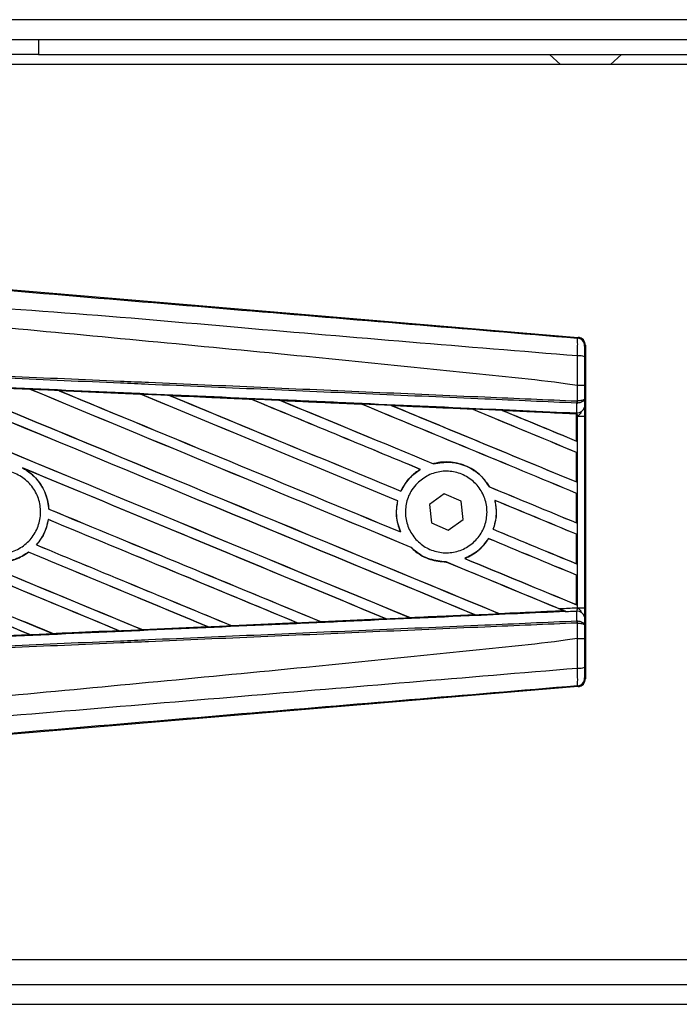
# Model space of a CAD drawing. Header units: millimetres. Extents: x 0 to 420, y 0 to 297.
# Tile 7 of 18: x 57.11 to 58.12, y 216.57 to 218.07. Entities that reach past the tile are written whole.
import ezdxf

# ---------------------------------------------------------------- set-up
doc = ezdxf.new("R2010")
doc.units = ezdxf.units.MM

msp = doc.modelspace()

# ---------------------------------------------------------------- linework, layer by layer
at = {"color": 7, "linetype": 'Continuous', "lineweight": 25}
for p, q in [((222.96398, 218.07461), (56.6075, 218.07461)), ((57.06237, 218.04429), (57.13818, 218.04429)), ((57.13818, 218.04429), (57.13818, 218.02155)), ((57.13818, 218.04429), (90.16161, 218.04429)), ((57.13818, 218.02155), (57.06237, 218.02155)), ((57.13818, 218.02155), (90.16161, 218.02155)), ((57.91735, 218.02155), (57.9342, 218.00638)), ((58.01001, 218.00638), (58.02686, 218.02155)), ((60.47388, 218.00638), (56.6075, 218.00638)), ((57.06156, 217.66613), (57.96093, 217.5903)), ((57.95975, 217.58921), (57.96093, 217.5903)), ((57.97204, 217.57821), (57.97086, 217.57712)), ((57.97204, 217.57821), (57.97204, 217.06995)), ((57.00035, 217.51667), (57.12516, 217.51116)), ((57.12516, 217.51116), (57.12519, 217.51114)), ((57.12535, 217.51101), (57.12519, 217.51114)), ((57.16906, 217.50921), (57.29359, 217.50369)), ((57.16911, 217.50919), (57.16906, 217.50921)), ((57.16911, 217.50919), (57.16964, 217.50904)), ((57.95978, 217.5167), (57.95979, 217.5167)), ((57.95978, 217.49333), (57.95978, 217.5167)), ((57.97068, 217.51668), (57.97068, 217.49647)), ((57.29359, 217.50369), (57.29365, 217.50365)), ((57.29381, 217.50352), (57.29365, 217.50365)), ((57.33801, 217.50168), (57.3379, 217.50172)), ((57.33801, 217.50168), (57.33852, 217.50153)), ((57.46217, 217.49613), (57.33801, 217.50168)), ((57.46203, 217.49619), (57.46217, 217.49613)), ((57.46232, 217.496), (57.46217, 217.49613)), ((57.50706, 217.49411), (57.50687, 217.49419)), ((57.50706, 217.49411), (57.50756, 217.49397)), ((57.95903, 217.49011), (57.95979, 217.49013)), ((57.95916, 217.47551), (57.95903, 217.49011)), ((57.9593, 217.49333), (57.95978, 217.49333)), ((57.97068, 217.49647), (57.97079, 217.48411)), ((57.63087, 217.48843), (57.63073, 217.48856)), ((57.67628, 217.4865), (57.67677, 217.48636)), ((57.79947, 217.48083), (57.79933, 217.48095)), ((57.84566, 217.47885), (57.84613, 217.47871)), ((57.95848, 217.47373), (57.84566, 217.47885)), ((57.95851, 217.47506), (57.95852, 217.47554)), ((57.95852, 217.47554), (57.95916, 217.47551)), ((57.95843, 217.47362), (57.95848, 217.47373)), ((57.95843, 217.47362), (57.95843, 217.4323)), ((57.9585, 217.47397), (57.95848, 217.47373)), ((57.9585, 217.47015), (57.9585, 217.47397)), ((57.9585, 217.4322), (57.9585, 217.47015)), ((57.95994, 217.47008), (57.9585, 217.47015)), ((57.95994, 217.17808), (57.95994, 217.47008)), ((57.95994, 217.47008), (57.97084, 217.47008)), ((57.97084, 217.47008), (57.97084, 217.17808)), ((57.95843, 217.4323), (57.9585, 217.4322)), ((57.9585, 217.41488), (57.95843, 217.41484)), ((57.95843, 217.41484), (57.95843, 217.36994)), ((57.9585, 217.36984), (57.9585, 217.41488)), ((57.11348, 217.39127), (57.11513, 217.39051)), ((57.72005, 217.38906), (57.72027, 217.38904)), ((57.74036, 217.39764), (57.74026, 217.39775)), ((57.95843, 217.36994), (57.9585, 217.36984)), ((57.69074, 217.35579), (57.69065, 217.3559)), ((57.82591, 217.36234), (57.82577, 217.36233)), ((57.68559, 217.341), (57.68573, 217.34101)), ((57.75673, 217.35192), (57.73417, 217.33531)), ((57.78239, 217.34069), (57.75673, 217.35192)), ((57.7855, 217.31285), (57.78239, 217.34069)), ((57.83397, 217.34185), (57.83414, 217.34171)), ((57.9585, 217.35252), (57.95843, 217.35248)), ((57.95843, 217.35248), (57.95843, 217.30757)), ((57.9585, 217.30748), (57.9585, 217.35252)), ((57.15376, 217.32852), (57.15363, 217.3285)), ((57.73417, 217.33531), (57.73728, 217.30747)), ((57.15289, 217.31257), (57.153, 217.31245)), ((57.76294, 217.29624), (57.7855, 217.31285)), ((57.73728, 217.30747), (57.76294, 217.29624)), ((57.83149, 217.29767), (57.83134, 217.29766)), ((57.95843, 217.30757), (57.9585, 217.30748)), ((57.69017, 217.29366), (57.68995, 217.29382)), ((57.82434, 217.28348), (57.82443, 217.28337)), ((57.9585, 217.29016), (57.95843, 217.29011)), ((57.95843, 217.29011), (57.95843, 217.24521)), ((57.9585, 217.24511), (57.9585, 217.29016)), ((57.13507, 217.27389), (57.13489, 217.2739)), ((57.70604, 217.27015), (57.70624, 217.27014)), ((57.12272, 217.26271), (57.1228, 217.26261)), ((57.78814, 217.25323), (57.78788, 217.25327)), ((57.75967, 217.24796), (57.75982, 217.24783)), ((57.95843, 217.24521), (57.9585, 217.24511)), ((57.9585, 217.22779), (57.95843, 217.22775)), ((57.95843, 217.22775), (57.95843, 217.18285)), ((57.9585, 217.18275), (57.9585, 217.22779)), ((57.93944, 217.17334), (57.93106, 217.17682)), ((57.95843, 217.18285), (57.9585, 217.18275)), ((57.95994, 217.17808), (57.97084, 217.17808)), ((57.66821, 217.16119), (57.56882, 217.15675)), ((57.66757, 217.16138), (57.66796, 217.16129)), ((57.70468, 217.16294), (57.70457, 217.16305)), ((57.8031, 217.1675), (57.80348, 217.16741)), ((57.84067, 217.16909), (57.84056, 217.1692)), ((57.84067, 217.16909), (57.93891, 217.17355)), ((57.93854, 217.17364), (57.93891, 217.17355)), ((57.94286, 217.17194), (57.94188, 217.17235)), ((57.95903, 217.15805), (57.95916, 217.17265)), ((57.97079, 217.16406), (57.97068, 217.15169)), ((57.29656, 217.14464), (57.29643, 217.14476)), ((57.29656, 217.14464), (57.39667, 217.14911)), ((57.29662, 217.14461), (57.29656, 217.14464)), ((57.39678, 217.14907), (57.29662, 217.14461)), ((57.39626, 217.14921), (57.39667, 217.14911)), ((57.39667, 217.14911), (57.39678, 217.14907)), ((57.43263, 217.15072), (57.4325, 217.15083)), ((57.43272, 217.15067), (57.43263, 217.15072)), ((57.53253, 217.15512), (57.43272, 217.15067)), ((57.53196, 217.15529), (57.53236, 217.15519)), ((57.53236, 217.15519), (57.53253, 217.15512)), ((57.56867, 217.15682), (57.56855, 217.15693)), ((57.56882, 217.15675), (57.56867, 217.15682)), ((57.95903, 217.15805), (57.95979, 217.15804)), ((57.95978, 217.15483), (57.9593, 217.15483)), ((57.95978, 217.13146), (57.95978, 217.15483)), ((57.97068, 217.15169), (57.97068, 217.13149)), ((57.12509, 217.137), (57.02437, 217.13255)), ((57.12462, 217.13713), (57.12505, 217.13702)), ((57.12505, 217.13702), (57.12509, 217.137)), ((57.16047, 217.13859), (57.16034, 217.13871)), ((57.16047, 217.13859), (57.2609, 217.14305)), ((57.1605, 217.13857), (57.16047, 217.13859)), ((57.26048, 217.14316), (57.2609, 217.14305)), ((57.2609, 217.14305), (57.26097, 217.14303)), ((57.95979, 217.13146), (57.95978, 217.13146)), ((57.97086, 217.07104), (57.97204, 217.06995)), ((57.96093, 217.05787), (57.06156, 216.98203)), ((57.96093, 217.05787), (57.95975, 217.05896)), ((56.6075, 216.64178), (60.47388, 216.64178)), ((56.6075, 216.60387), (139.63611, 216.60387)), ((56.6075, 216.57355), (139.63611, 216.57355))]:
    msp.add_line(p, q, dxfattribs=at)
for centre, radius, start, end in [((57.95873, 217.57712), 0.01213, 0.00461, 85.17567), ((57.96231, 217.53388), 0.0282, 72.68242, 94.90681), ((57.92545, 217.4946), 0.03387, 352.38146, 357.85676), ((57.92622, 217.49161), 0.0336, 357.47222, 2.94403), ((57.96024, 217.48621), 0.01075, 264.18694, 348.74615), ((57.96024, 217.16196), 0.01075, 11.25385, 95.81306), ((57.92545, 217.15356), 0.03387, 2.14324, 7.61854), ((57.92622, 217.15655), 0.0336, 357.05597, 2.52778), ((57.96231, 217.11428), 0.0282, 265.09319, 287.31758), ((57.95873, 217.07104), 0.01213, 274.82433, 359.99539)]:
    msp.add_arc(centre, radius, start, end, dxfattribs=at)
for centre, major_axis, ratio, start_param, end_param in [((57.95991, 217.57821), (0.00893, 0.00821), 0.9999298, 5.5398822, 7.0264884), ((56.63917, 217.72672), (13.00612, -5.38772), 0.0080625, 4.73054, 4.7977625), ((56.63917, 217.72672), (12.99854, -5.38458), 0.0080625, 4.7305916, 4.797783), ((56.63917, 217.52733), (13.00612, -5.38772), 0.0080625, 1.4844685, 1.5497155), ((56.63917, 217.52733), (12.99854, -5.38458), 0.0080625, 1.4844738, 1.5496877), ((56.63917, 217.78909), (13.00612, -5.38772), 0.0080625, 4.7435023, 4.8082676), ((56.63917, 217.78909), (12.99854, -5.38458), 0.0080625, 4.7435622, 4.8082852), ((56.63917, 217.30528), (12.9986, -0.5677), 0.0174384, 1.534147, 1.5437245), ((56.63917, 217.58969), (13.00612, -5.38772), 0.0080625, 1.4920007, 1.5367618), ((56.63917, 217.58969), (12.99854, -5.38458), 0.0080625, 1.491968, 1.5367252), ((56.63917, 217.85145), (13.00612, -5.38772), 0.0080625, 4.7564808, 4.7966243), ((56.63917, 217.85145), (12.99854, -5.38458), 0.0080625, 4.7565498, 4.7966551), ((56.63917, 217.30528), (12.9986, -0.5677), 0.0174384, 1.5211746, 1.5307369), ((56.63917, 217.65205), (13.00612, -5.38772), 0.0080625, 1.4935829, 1.5237995), ((56.63917, 217.65205), (12.99854, -5.38458), 0.0080625, 1.4935466, 1.5237528), ((56.63917, 217.91381), (13.00612, -5.38772), 0.0080625, 4.7694771, 4.7966686), ((56.63917, 217.91381), (12.99854, -5.38458), 0.0080625, 4.7695567, 4.7967086), ((56.63917, 217.30528), (12.9986, -0.5677), 0.0174384, 1.50819, 1.5177301), ((56.63917, 217.71442), (13.00612, -5.38772), 0.0080625, 1.4909186, 1.510827), ((56.63917, 217.71442), (12.99854, -5.38458), 0.0080625, 1.490887, 1.5107682), ((56.63917, 217.97618), (13.00612, -5.38772), 0.0080625, 4.7824925, 4.8004965), ((56.63917, 217.97618), (12.99854, -5.38458), 0.0080625, 4.7825851, 4.8005386), ((56.63917, 217.30528), (12.9986, -0.5677), 0.0174384, 1.495191, 1.5047017), ((56.63917, 217.77678), (13.00612, -5.38772), 0.0080625, 1.4725233, 1.4978432), ((56.63917, 217.77678), (12.99854, -5.38458), 0.0080625, 1.472469, 1.4977693), ((56.63917, 218.03854), (13.00612, -5.38772), 0.0080625, 4.7955283, 4.8173417), ((56.63917, 218.03854), (12.99854, -5.38458), 0.0080625, 4.7956373, 4.817396), ((56.63917, 217.30528), (12.9986, -0.5677), 0.0174384, 1.4821755, 1.4916495), ((56.63917, 217.83914), (13.00612, -5.38772), 0.0080625, 1.4725233, 1.4848473), ((56.63917, 217.83914), (12.99854, -5.38458), 0.0080625, 1.472469, 1.4847537), ((56.63917, 218.10091), (13.00612, -5.38772), 0.0080625, 4.8085854, 4.8173417), ((56.63917, 218.10091), (12.99854, -5.38458), 0.0080625, 4.8087157, 4.817396), ((56.63917, 217.30528), (12.9986, -0.5677), 0.0174384, 1.4698908, 1.478571), ((56.63917, 217.53963), (12.99854, -5.38458), 0.0080625, 4.7157288, 4.7663143), ((56.63917, 217.53963), (13.00612, -5.38772), 0.0080625, 4.7157288, 4.7662988), ((56.63917, 217.46496), (13.00612, -5.38772), 0.0080625, 1.4949342, 1.5376601), ((56.63917, 217.46496), (12.99854, -5.38458), 0.0080625, 1.4949375, 1.5375119), ((56.63917, 217.27787), (13.00612, -5.38772), 0.0080625, 1.5263102, 1.5671512), ((56.63917, 217.27787), (12.99854, -5.38458), 0.0080625, 1.5263198, 1.5671374), ((56.63917, 217.97618), (13.00612, -5.38772), 0.0080625, 4.8070888, 4.8173417), ((56.63917, 217.97618), (12.99854, -5.38458), 0.0080625, 4.8071536, 4.817396), ((56.63917, 217.71442), (13.00612, -5.38772), 0.0080625, 1.4725233, 1.4821426), ((56.63917, 217.71442), (12.99854, -5.38458), 0.0080625, 1.472469, 1.4820756), ((56.63917, 217.66436), (13.00612, -5.38772), 0.0080625, 4.7552941, 4.7872672), ((56.63917, 217.66436), (12.99854, -5.38458), 0.0080625, 4.7553273, 4.7872878), ((56.63917, 217.47727), (13.00612, -5.38772), 0.0080625, 4.7227138, 4.7558224), ((56.63917, 217.47727), (12.99854, -5.38458), 0.0080625, 4.7227276, 4.7558335), ((56.63917, 217.4026), (13.00612, -5.38772), 0.0080625, 1.5053953, 1.5346283), ((56.63917, 217.4026), (12.99854, -5.38458), 0.0080625, 1.505399, 1.5345964), ((56.63917, 217.21551), (13.00612, -5.38772), 0.0080625, 1.5367672, 1.5671512), ((56.63917, 217.21551), (12.99854, -5.38458), 0.0080625, 1.5367814, 1.5671374), ((56.63917, 217.91381), (13.00612, -5.38772), 0.0080625, 4.8075194, 4.8173417), ((56.63917, 217.91381), (12.99854, -5.38458), 0.0080625, 4.8075844, 4.817396), ((56.63917, 217.65205), (13.00612, -5.38772), 0.0080625, 1.4725233, 1.482886), ((56.63917, 217.65205), (12.99854, -5.38458), 0.0080625, 1.472469, 1.4828257), ((56.63917, 217.602), (13.00612, -5.38772), 0.0080625, 4.7538521, 4.7767798), ((56.63917, 217.602), (12.99854, -5.38458), 0.0080625, 4.7538879, 4.7767986), ((56.63917, 217.34023), (13.00612, -5.38772), 0.0080625, 1.5158534, 1.5369497), ((56.63917, 217.34023), (12.99854, -5.38458), 0.0080625, 1.5158593, 1.5369218), ((56.63917, 217.85145), (13.00612, -5.38772), 0.0080625, 4.8041637, 4.8173417), ((56.63917, 217.85145), (12.99854, -5.38458), 0.0080625, 4.8042359, 4.817396), ((56.63917, 217.58969), (13.00612, -5.38772), 0.0080625, 1.4746438, 1.4878779), ((56.63917, 217.58969), (12.99854, -5.38458), 0.0080625, 1.4740067, 1.4878161), ((56.63917, 217.34288), (12.9986, 0.5677), 0.0174384, 4.7831864, 4.790826), ((56.63917, 217.34288), (12.9986, 0.5677), 0.0174384, 4.7936815, 4.8012897), ((56.63917, 217.34288), (12.9986, 0.5677), 0.0174384, 4.8041838, 4.8117568), ((56.63917, 217.34288), (12.9986, 0.5677), 0.0174384, 4.7622128, 4.7699042), ((56.63917, 217.34288), (12.9986, 0.5677), 0.0174384, 4.7726972, 4.7803646), ((56.63917, 217.34288), (12.9986, 0.5677), 0.0174384, 4.7412538, 4.7489822), ((56.63917, 217.34288), (12.9986, 0.5677), 0.0174384, 4.7517321, 4.7594438), ((57.95991, 217.06995), (0.00893, -0.00821), 0.9999298, 5.5398822, 7.0264884)]:
    msp.add_ellipse(centre, major_axis=major_axis, ratio=ratio, start_param=start_param, end_param=end_param, dxfattribs=at)
for points, knots in [([(56.64166, 217.69976), (56.73127, 217.69221), (56.9105, 217.67711), (57.17925, 217.65452), (57.52934, 217.62516), (57.7892, 217.60345), (57.95975, 217.58921)], [0, 0, 0, 0, 0.2036202, 0.4072406, 0.6109477, 1, 1, 1, 1]), ([(57.95989, 217.56198), (57.78915, 217.57594), (57.52892, 217.5972), (57.17826, 217.62886), (56.90878, 217.64442), (56.7294, 217.67726), (56.63939, 217.67273), (56.63939, 217.67273)], [0, 0, 0, 0, 0.3887669, 0.5925279, 0.7962893, 0.9999993, 1, 1, 1, 1]), ([(57.95978, 217.5167), (57.95469, 217.51752), (57.92325, 217.52257), (57.78534, 217.53661), (57.50197, 217.56587), (57.09314, 217.60437), (56.79056, 217.63236), (56.63917, 217.64636)], [0, 0, 0, 0, 0.01170126, 0.07220884, 0.31419353, 0.65688711, 1, 1, 1, 1]), ([(57.95989, 217.56198), (57.95998, 217.56531), (57.96015, 217.57198), (57.96022, 217.58044), (57.96013, 217.58649), (57.95994, 217.58893), (57.95979, 217.58915), (57.95975, 217.58921)], [0, 0, 0, 0, 0.2296881, 0.4595969, 0.6887793, 0.9180889, 1, 1, 1, 1]), ([(57.97086, 217.57712), (57.97085, 217.57709), (57.97083, 217.57697), (57.97079, 217.57552), (57.97074, 217.5719), (57.97071, 217.56681), (57.9707, 217.56281), (57.9707, 217.56081)], [0, 0, 0, 0, 0.0821077, 0.3116546, 0.5407071, 0.7703697, 1, 1, 1, 1]), ([(56.63926, 217.5509), (56.73306, 217.54681), (56.88397, 217.54023), (57.09191, 217.53116), (57.22029, 217.52556), (57.34867, 217.51996), (57.47704, 217.51436), (57.64802, 217.50691), (57.80879, 217.4999), (57.91246, 217.49538), (57.9593, 217.49333)], [0, 0, 0, 0, 0.21281925, 0.34237541, 0.47193157, 0.50431996, 0.63399938, 0.76365637, 0.89321253, 1, 1, 1, 1]), ([(57.95979, 217.5167), (57.9598, 217.52069), (57.95983, 217.53581), (57.95987, 217.55088), (57.95989, 217.56198)], [0, 0, 0, 0, 0.2638842, 1, 1, 1, 1]), ([(57.9707, 217.56081), (57.97069, 217.54998), (57.97068, 217.53529), (57.97068, 217.52056), (57.97068, 217.51668)], [0, 0, 0, 0, 0.7365741, 1, 1, 1, 1]), ([(57.95903, 217.49011), (57.91219, 217.49215), (57.80853, 217.49667), (57.64778, 217.50369), (57.47681, 217.51114), (57.34845, 217.51674), (57.22009, 217.52234), (57.09172, 217.52794), (56.88381, 217.53701), (56.73291, 217.54359), (56.63912, 217.54768)], [0, 0, 0, 0, 0.1067875, 0.2363437, 0.3660007, 0.4956801, 0.5280685, 0.6576247, 0.7871808, 1, 1, 1, 1]), ([(56.63851, 217.53388), (56.65529, 217.53315), (56.73918, 217.52948), (56.89019, 217.52286), (57.09146, 217.51398), (57.29262, 217.50504), (57.46012, 217.49756), (57.62747, 217.49004), (57.78251, 217.48305), (57.9039, 217.47754), (57.95851, 217.47506)], [0, 0, 0, 0, 0.0380636, 0.1903223, 0.342581, 0.4948397, 0.6470984, 0.723226, 0.8754847, 1, 1, 1, 1]), ([(57.12519, 217.51114), (57.11389, 217.51164), (57.07229, 217.51348), (57.03068, 217.51532), (57.00039, 217.51666)], [0, 0, 0, 0, 0.2718129, 1, 1, 1, 1]), ([(57.16906, 217.50921), (57.16679, 217.50931), (57.15545, 217.50982), (57.14082, 217.51046), (57.12845, 217.51101), (57.12516, 217.51116)], [0, 0, 0, 0, 0.1549567, 0.7747838, 1, 1, 1, 1]), ([(57.29365, 217.50365), (57.29323, 217.50367), (57.25172, 217.50552), (57.21021, 217.50737), (57.16911, 217.50919)], [0, 0, 0, 0, 0.0102907, 1, 1, 1, 1]), ([(57.97068, 217.51668), (57.97066, 217.51668), (57.97059, 217.51668), (57.96965, 217.51669), (57.96722, 217.5167), (57.96382, 217.5167), (57.96113, 217.5167), (57.95979, 217.5167)], [0, 0, 0, 0, 0.0716067, 0.3068114, 0.5378745, 0.7689372, 1, 1, 1, 1]), ([(57.3379, 217.50172), (57.33563, 217.50182), (57.3243, 217.50232), (57.30953, 217.50298), (57.29702, 217.50353), (57.29359, 217.50369)], [0, 0, 0, 0, 0.1534731, 0.767366, 1, 1, 1, 1]), ([(57.3379, 217.50172), (57.36241, 217.50062), (57.39649, 217.49911), (57.43787, 217.49726), (57.45473, 217.49651), (57.46203, 217.49619)], [0, 0, 0, 0, 0.5923667, 0.823393, 1, 1, 1, 1]), ([(57.50687, 217.49419), (57.5046, 217.49429), (57.49327, 217.49479), (57.47833, 217.49546), (57.46565, 217.49602), (57.46203, 217.49619)], [0, 0, 0, 0, 0.1516201, 0.7581009, 1, 1, 1, 1]), ([(57.50687, 217.49419), (57.51554, 217.4938), (57.53533, 217.49291), (57.56668, 217.49151), (57.59921, 217.49006), (57.62063, 217.4891), (57.63049, 217.48866)], [0, 0, 0, 0, 0.2103832, 0.4801439, 0.7606264, 1, 1, 1, 1]), ([(57.63073, 217.48856), (57.61838, 217.48911), (57.57717, 217.49097), (57.53594, 217.49282), (57.50706, 217.49411)], [0, 0, 0, 0, 0.2994906, 1, 1, 1, 1]), ([(57.97068, 217.49647), (57.97068, 217.49646), (57.97067, 217.49629), (57.97047, 217.49576), (57.96934, 217.49493), (57.96687, 217.49413), (57.96361, 217.49354), (57.96106, 217.4934), (57.95978, 217.49333)], [0, 0, 0, 0, 0.0053156, 0.1176999, 0.3508535, 0.5700679, 0.7835799, 1, 1, 1, 1]), ([(57.97068, 217.49647), (57.97068, 217.49646), (57.97067, 217.4961), (57.97048, 217.49503), (57.96935, 217.49336), (57.96688, 217.49173), (57.96362, 217.49054), (57.96107, 217.49027), (57.95979, 217.49013)], [0, 0, 0, 0, 0.0053156, 0.1176999, 0.3508535, 0.5700679, 0.7835799, 1, 1, 1, 1]), ([(57.67596, 217.48663), (57.67369, 217.48673), (57.66237, 217.48723), (57.64722, 217.48791), (57.63432, 217.48849), (57.63049, 217.48866)], [0, 0, 0, 0, 0.1494253, 0.747127, 1, 1, 1, 1]), ([(57.63049, 217.48866), (57.63058, 217.48862), (57.6307, 217.48857), (57.63072, 217.48856), (57.63073, 217.48856)], [0, 0, 0, 0, 0.6976298, 1, 1, 1, 1]), ([(57.67596, 217.48663), (57.68851, 217.48607), (57.71466, 217.48489), (57.75499, 217.48309), (57.78343, 217.48181), (57.79828, 217.48115), (57.79894, 217.48112)], [0, 0, 0, 0, 0.3060679, 0.6376123, 0.9838287, 1, 1, 1, 1]), ([(57.67628, 217.4865), (57.67624, 217.48652), (57.67618, 217.48654), (57.67601, 217.48661), (57.67596, 217.48663)], [0, 0, 0, 0, 0.6753525, 1, 1, 1, 1]), ([(57.79933, 217.48095), (57.79765, 217.48102), (57.75665, 217.48288), (57.71563, 217.48473), (57.67628, 217.4865)], [0, 0, 0, 0, 0.040966, 1, 1, 1, 1]), ([(57.84515, 217.47905), (57.84289, 217.47915), (57.83157, 217.47966), (57.81617, 217.48035), (57.80303, 217.48094), (57.79894, 217.48112)], [0, 0, 0, 0, 0.1469211, 0.7346058, 1, 1, 1, 1]), ([(57.79894, 217.48112), (57.79906, 217.48107), (57.79927, 217.48098), (57.79931, 217.48096), (57.79933, 217.48095)], [0, 0, 0, 0, 0.5692261, 1, 1, 1, 1]), ([(57.84515, 217.47905), (57.85945, 217.47841), (57.89006, 217.47704), (57.92784, 217.47534), (57.95131, 217.47429), (57.9585, 217.47397)], [0, 0, 0, 0, 0.3784171, 0.8098591, 1, 1, 1, 1]), ([(57.84566, 217.47885), (57.84561, 217.47887), (57.84552, 217.4789), (57.84526, 217.479), (57.84515, 217.47905)], [0, 0, 0, 0, 0.5548092, 1, 1, 1, 1]), ([(57.9585, 217.47015), (57.9585, 217.47114), (57.9585, 217.47299), (57.95851, 217.47471), (57.95851, 217.47543), (57.95852, 217.47554)], [0, 0, 0, 0, 0.49797232, 0.9247743, 1, 1, 1, 1]), ([(57.95851, 217.47506), (57.95851, 217.47474), (57.9585, 217.47428), (57.9585, 217.47404), (57.9585, 217.47397)], [0, 0, 0, 0, 0.7081808, 1, 1, 1, 1]), ([(57.95994, 217.47008), (57.95993, 217.47023), (57.95986, 217.47124), (57.95964, 217.47327), (57.95932, 217.47473), (57.95916, 217.47551)], [0, 0, 0, 0, 0.07186819, 0.49878626, 1, 1, 1, 1]), ([(57.95994, 217.47008), (57.95996, 217.4701), (57.96086, 217.47082), (57.9631, 217.47262), (57.96502, 217.47472), (57.96618, 217.476)], [0, 0, 0, 0, 0.00994165, 0.40018147, 1, 1, 1, 1]), ([(57.97079, 217.48411), (57.9708, 217.48208), (57.97083, 217.47829), (57.97084, 217.47305), (57.97084, 217.47046), (57.97084, 217.47008)], [0, 0, 0, 0, 0.4975078, 0.9271867, 1, 1, 1, 1]), ([(57.82591, 217.36234), (57.82187, 217.36816), (57.81294, 217.38102), (57.79229, 217.39466), (57.76722, 217.40147), (57.74934, 217.40012), (57.74066, 217.39785), (57.74026, 217.39775)], [0, 0, 0, 0, 0.2124905, 0.4699569, 0.7284596, 0.9876644, 1, 1, 1, 1]), ([(57.74036, 217.39764), (57.74885, 217.39903), (57.76587, 217.40182), (57.79121, 217.39492), (57.81233, 217.38151), (57.82153, 217.36838), (57.82577, 217.36233)], [0, 0, 0, 0, 0.2586156, 0.5182547, 0.7778659, 1, 1, 1, 1]), ([(57.03269, 217.36934), (57.03828, 217.37388), (57.04945, 217.38296), (57.07072, 217.38856), (57.0924, 217.38727), (57.11249, 217.37874), (57.12862, 217.36407), (57.13897, 217.34489), (57.14239, 217.32337), (57.1385, 217.30194), (57.12774, 217.283), (57.11132, 217.26869), (57.09108, 217.26061), (57.0693, 217.25969), (57.04844, 217.26604), (57.03086, 217.27894), (57.01855, 217.29692), (57.01287, 217.31798), (57.01454, 217.33964), (57.02199, 217.35733), (57.02972, 217.366), (57.03269, 217.36934)], [0, 0, 0, 0, 0.05370085, 0.107401, 0.16111805, 0.214849, 0.26857504, 0.32227575, 0.37594176, 0.42958299, 0.48322434, 0.53689062, 0.59059154, 0.64431766, 0.69804855, 0.75176548, 0.80545946, 0.8591318, 0.91279031, 0.96644543, 1, 1, 1, 1]), ([(57.11348, 217.39127), (57.11793, 217.38853), (57.12967, 217.38131), (57.14418, 217.36375), (57.15205, 217.34417), (57.15327, 217.33209), (57.15363, 217.3285)], [0, 0, 0, 0, 0.20128692, 0.53121859, 0.86098152, 1, 1, 1, 1]), ([(57.15376, 217.32852), (57.15364, 217.33012), (57.15285, 217.34023), (57.14725, 217.35842), (57.13331, 217.37831), (57.12066, 217.3868), (57.11513, 217.39051)], [0, 0, 0, 0, 0.0633447, 0.4007335, 0.7381907, 1, 1, 1, 1]), ([(57.72005, 217.38906), (57.71933, 217.38861), (57.71404, 217.38529), (57.7026, 217.37579), (57.69436, 217.36395), (57.69072, 217.35605), (57.69065, 217.3559)], [0, 0, 0, 0, 0.0566586, 0.4186058, 0.988574, 1, 1, 1, 1]), ([(57.69074, 217.35579), (57.69497, 217.36324), (57.70248, 217.37649), (57.71486, 217.38523), (57.72027, 217.38904)], [0, 0, 0, 0, 0.5628369, 1, 1, 1, 1]), ([(57.71545, 217.36774), (57.72086, 217.37225), (57.73168, 217.38126), (57.75242, 217.38698), (57.77364, 217.38595), (57.7934, 217.3778), (57.80932, 217.36358), (57.81961, 217.3449), (57.82312, 217.32392), (57.81951, 217.30301), (57.80922, 217.28447), (57.79337, 217.27036), (57.77372, 217.26225), (57.75243, 217.26111), (57.73194, 217.26711), (57.7146, 217.27958), (57.7024, 217.29707), (57.69668, 217.31759), (57.69813, 217.33873), (57.70521, 217.35599), (57.71261, 217.36449), (57.71545, 217.36774)], [0, 0, 0, 0, 0.05380404, 0.10760312, 0.16151831, 0.21550142, 0.26942201, 0.32316797, 0.37670505, 0.43010079, 0.48349336, 0.5370217, 0.59075653, 0.64466936, 0.69865246, 0.75257487, 0.80634185, 0.85992939, 0.91338519, 0.9668046, 1, 1, 1, 1]), ([(57.68559, 217.341), (57.68502, 217.33791), (57.68287, 217.32646), (57.68395, 217.30998), (57.68844, 217.29791), (57.68995, 217.29382)], [0, 0, 0, 0, 0.19606917, 0.72772298, 1, 1, 1, 1]), ([(57.69017, 217.29366), (57.68745, 217.3017), (57.68223, 217.31716), (57.6846, 217.33328), (57.68573, 217.34101)], [0, 0, 0, 0, 0.52038905, 1, 1, 1, 1]), ([(57.83397, 217.34185), (57.83524, 217.33345), (57.83751, 217.31847), (57.83323, 217.30401), (57.83134, 217.29766)], [0, 0, 0, 0, 0.5610233, 1, 1, 1, 1]), ([(57.83149, 217.29767), (57.83263, 217.30128), (57.83636, 217.31299), (57.83687, 217.32831), (57.83466, 217.33918), (57.83414, 217.34171)], [0, 0, 0, 0, 0.25398407, 0.82643216, 1, 1, 1, 1]), ([(57.00213, 217.31263), (57.00246, 217.31073), (57.00428, 217.30043), (57.01187, 217.28252), (57.02927, 217.26313), (57.0522, 217.25055), (57.07788, 217.24639), (57.10273, 217.25034), (57.11644, 217.25872), (57.1228, 217.26261)], [0, 0, 0, 0, 0.037003, 0.2010348, 0.3650919, 0.5292097, 0.6934103, 0.8576873, 1, 1, 1, 1]), ([(57.12272, 217.26271), (57.11701, 217.25916), (57.10402, 217.25108), (57.08006, 217.24656), (57.05429, 217.25), (57.03104, 217.26193), (57.01315, 217.28083), (57.00475, 217.29913), (57.00273, 217.31008), (57.00226, 217.31265)], [0, 0, 0, 0, 0.1286936, 0.2929509, 0.4572451, 0.621517, 0.7857166, 0.9498324, 1, 1, 1, 1]), ([(57.15289, 217.31257), (57.15087, 217.30423), (57.14743, 217.29006), (57.13855, 217.27861), (57.13489, 217.2739)], [0, 0, 0, 0, 0.5886716, 1, 1, 1, 1]), ([(57.13507, 217.27389), (57.13765, 217.27717), (57.14554, 217.28717), (57.15097, 217.30089), (57.15273, 217.31087), (57.153, 217.31245)], [0, 0, 0, 0, 0.2914904, 0.8881008, 1, 1, 1, 1]), ([(57.82434, 217.28348), (57.81914, 217.27662), (57.80931, 217.26367), (57.79473, 217.2566), (57.78788, 217.25327)], [0, 0, 0, 0, 0.5295417, 1, 1, 1, 1]), ([(57.78814, 217.25323), (57.7953, 217.25677), (57.80978, 217.26391), (57.81952, 217.27684), (57.82443, 217.28337)], [0, 0, 0, 0, 0.49473155, 1, 1, 1, 1]), ([(57.70604, 217.27015), (57.70834, 217.26803), (57.71689, 217.26012), (57.73487, 217.25025), (57.75161, 217.24862), (57.75982, 217.24783)], [0, 0, 0, 0, 0.1573825, 0.5868292, 1, 1, 1, 1]), ([(57.75967, 217.24796), (57.75116, 217.24883), (57.73408, 217.25058), (57.71638, 217.2607), (57.70818, 217.26833), (57.70624, 217.27014)], [0, 0, 0, 0, 0.431457, 0.865462, 1, 1, 1, 1]), ([(57.93106, 217.17682), (57.93902, 217.17717), (57.94864, 217.17759), (57.95827, 217.17801), (57.95994, 217.17808)], [0, 0, 0, 0, 0.82656383, 1, 1, 1, 1]), ([(57.94286, 217.17194), (57.94027, 217.17301), (57.93636, 217.17462), (57.9324, 217.17626), (57.93106, 217.17682)], [0, 0, 0, 0, 0.6608732, 1, 1, 1, 1]), ([(57.95916, 217.17265), (57.95918, 217.17276), (57.95936, 217.17348), (57.95965, 217.17508), (57.95986, 217.17692), (57.95993, 217.17792), (57.95994, 217.17808)], [0, 0, 0, 0, 0.0771068, 0.5053181, 0.9215233, 1, 1, 1, 1]), ([(57.96618, 217.17217), (57.96502, 217.17344), (57.9631, 217.17554), (57.96086, 217.17735), (57.95996, 217.17806), (57.95994, 217.17808)], [0, 0, 0, 0, 0.5998185, 0.9900583, 1, 1, 1, 1]), ([(57.97084, 217.17808), (57.97084, 217.17549), (57.97083, 217.17069), (57.97081, 217.1662), (57.97079, 217.16434), (57.97079, 217.16406)], [0, 0, 0, 0, 0.4977123, 0.9237782, 1, 1, 1, 1]), ([(57.94188, 217.17235), (57.89281, 217.17012), (57.77696, 217.16486), (57.62747, 217.15812), (57.46012, 217.15061), (57.29262, 217.14312), (57.09146, 217.13419), (56.89019, 217.1253), (56.73918, 217.11868), (56.65529, 217.11502), (56.63851, 217.11428)], [0, 0, 0, 0, 0.1133009, 0.26751, 0.3446127, 0.4988218, 0.6530308, 0.8072398, 0.9614489, 1, 1, 1, 1]), ([(57.56867, 217.15682), (57.57701, 217.15719), (57.61012, 217.15868), (57.64321, 217.16017), (57.66796, 217.16129)], [0, 0, 0, 0, 0.2520371, 1, 1, 1, 1]), ([(57.66796, 217.16129), (57.668, 217.16127), (57.66804, 217.16126), (57.66818, 217.1612), (57.66821, 217.16119)], [0, 0, 0, 0, 0.748666, 1, 1, 1, 1]), ([(57.66821, 217.16119), (57.67048, 217.16129), (57.68271, 217.16184), (57.69495, 217.16239), (57.70492, 217.16283)], [0, 0, 0, 0, 0.18503, 1, 1, 1, 1]), ([(57.70468, 217.16294), (57.73456, 217.16429), (57.7675, 217.16578), (57.80042, 217.16727), (57.80348, 217.16741)], [0, 0, 0, 0, 0.9070225, 1, 1, 1, 1]), ([(57.70492, 217.16283), (57.70483, 217.16287), (57.70471, 217.16293), (57.70469, 217.16294), (57.70468, 217.16294)], [0, 0, 0, 0, 0.6973497, 1, 1, 1, 1]), ([(57.80385, 217.16726), (57.78904, 217.1666), (57.75607, 217.16512), (57.72309, 217.16365), (57.70492, 217.16283)], [0, 0, 0, 0, 0.44921287, 1, 1, 1, 1]), ([(57.80348, 217.16741), (57.80351, 217.16739), (57.80357, 217.16737), (57.80377, 217.16729), (57.80385, 217.16726)], [0, 0, 0, 0, 0.615701, 1, 1, 1, 1]), ([(57.80385, 217.16726), (57.80611, 217.16737), (57.81742, 217.16787), (57.82982, 217.16843), (57.83995, 217.16888), (57.84103, 217.16893)], [0, 0, 0, 0, 0.1825482, 0.9127414, 1, 1, 1, 1]), ([(57.84103, 217.16893), (57.84092, 217.16898), (57.84072, 217.16906), (57.84069, 217.16908), (57.84067, 217.16909)], [0, 0, 0, 0, 0.5769873, 1, 1, 1, 1]), ([(57.93944, 217.17334), (57.9277, 217.17282), (57.89491, 217.17135), (57.8621, 217.16987), (57.84103, 217.16893)], [0, 0, 0, 0, 0.3579755, 1, 1, 1, 1]), ([(57.93891, 217.17355), (57.93895, 217.17353), (57.93903, 217.17351), (57.9393, 217.1734), (57.93944, 217.17334)], [0, 0, 0, 0, 0.51745328, 1, 1, 1, 1]), ([(57.93944, 217.17334), (57.93985, 217.17317), (57.94058, 217.17288), (57.94148, 217.17251), (57.94188, 217.17235)], [0, 0, 0, 0, 0.5670555, 1, 1, 1, 1]), ([(57.95916, 217.17265), (57.9579, 217.1726), (57.95247, 217.17236), (57.94704, 217.17213), (57.94286, 217.17194)], [0, 0, 0, 0, 0.231001, 1, 1, 1, 1]), ([(56.63912, 217.10048), (56.73291, 217.10458), (56.88381, 217.11116), (57.09172, 217.12022), (57.22009, 217.12582), (57.34845, 217.13142), (57.47681, 217.13702), (57.64778, 217.14448), (57.80853, 217.15149), (57.91219, 217.15601), (57.95903, 217.15805)], [0, 0, 0, 0, 0.2128192, 0.3423754, 0.4719315, 0.5043199, 0.6339993, 0.7636563, 0.8932125, 1, 1, 1, 1]), ([(57.9593, 217.15483), (57.91246, 217.15279), (57.80879, 217.14827), (57.64802, 217.14126), (57.47704, 217.1338), (57.34867, 217.1282), (57.22029, 217.1226), (57.09191, 217.11701), (56.88397, 217.10794), (56.73306, 217.10136), (56.63926, 217.09727)], [0, 0, 0, 0, 0.1067875, 0.2363437, 0.3660006, 0.49568, 0.5280684, 0.6576246, 0.7871807, 1, 1, 1, 1]), ([(57.26097, 217.14303), (57.26324, 217.14313), (57.27512, 217.14366), (57.287, 217.14418), (57.29662, 217.14461)], [0, 0, 0, 0, 0.1907829, 1, 1, 1, 1]), ([(57.39678, 217.14907), (57.39905, 217.14917), (57.41077, 217.14969), (57.42275, 217.15023), (57.43247, 217.15066), (57.43272, 217.15067)], [0, 0, 0, 0, 0.1891642, 0.9787735, 1, 1, 1, 1]), ([(57.43263, 217.15072), (57.45286, 217.15162), (57.48611, 217.15311), (57.51934, 217.1546), (57.53236, 217.15519)], [0, 0, 0, 0, 0.6083995, 1, 1, 1, 1]), ([(57.53253, 217.15512), (57.53479, 217.15523), (57.54689, 217.15577), (57.55899, 217.15631), (57.56882, 217.15675)], [0, 0, 0, 0, 0.1872412, 1, 1, 1, 1]), ([(57.95978, 217.15483), (57.96106, 217.15476), (57.96361, 217.15462), (57.96687, 217.15404), (57.96934, 217.15323), (57.97047, 217.15241), (57.97067, 217.15188), (57.97068, 217.1517), (57.97068, 217.15169)], [0, 0, 0, 0, 0.2164201, 0.4299321, 0.6491465, 0.8823001, 0.9946844, 1, 1, 1, 1]), ([(57.95979, 217.15804), (57.96107, 217.1579), (57.96362, 217.15762), (57.96688, 217.15644), (57.96935, 217.1548), (57.97048, 217.15314), (57.97067, 217.15207), (57.97068, 217.15171), (57.97068, 217.15169)], [0, 0, 0, 0, 0.2164201, 0.4299321, 0.6491465, 0.8823001, 0.9946844, 1, 1, 1, 1]), ([(57.95978, 217.13146), (57.95469, 217.13064), (57.92325, 217.12559), (57.78534, 217.11155), (57.50197, 217.0823), (57.09314, 217.04379), (56.79056, 217.0158), (56.63917, 217.0018)], [0, 0, 0, 0, 0.0117013, 0.0722088, 0.3141935, 0.6568871, 1, 1, 1, 1]), ([(57.02435, 217.13256), (57.04666, 217.13355), (57.08023, 217.13503), (57.11379, 217.13652), (57.12505, 217.13702)], [0, 0, 0, 0, 0.66456918, 1, 1, 1, 1]), ([(57.12509, 217.137), (57.12736, 217.1371), (57.13916, 217.13763), (57.15096, 217.13815), (57.1605, 217.13857)], [0, 0, 0, 0, 0.1920833, 1, 1, 1, 1]), ([(57.26097, 217.14303), (57.23358, 217.14181), (57.2001, 217.14033), (57.1666, 217.13884), (57.1605, 217.13857)], [0, 0, 0, 0, 0.8178524, 1, 1, 1, 1]), ([(57.95979, 217.13146), (57.96113, 217.13146), (57.96382, 217.13146), (57.96722, 217.13147), (57.96965, 217.13148), (57.97059, 217.13148), (57.97066, 217.13149), (57.97068, 217.13149)], [0, 0, 0, 0, 0.2310628, 0.4621255, 0.6931886, 0.9283933, 1, 1, 1, 1]), ([(57.95989, 217.08618), (57.95987, 217.09728), (57.95983, 217.11235), (57.9598, 217.12747), (57.95979, 217.13146)], [0, 0, 0, 0, 0.7361158, 1, 1, 1, 1]), ([(57.97068, 217.13149), (57.97068, 217.12761), (57.97068, 217.11287), (57.97069, 217.09818), (57.9707, 217.08736)], [0, 0, 0, 0, 0.2634259, 1, 1, 1, 1]), ([(56.63939, 216.97543), (56.63939, 216.97543), (56.72921, 216.98296), (56.90886, 216.99816), (57.17824, 217.02077), (57.52893, 217.05019), (57.78916, 217.07192), (57.95989, 217.08618)], [0, 0, 0, 0, 0.0000007, 0.2037107, 0.4074721, 0.6112331, 1, 1, 1, 1]), ([(57.95975, 217.05896), (57.95985, 217.05933), (57.96007, 217.06007), (57.96021, 217.06539), (57.96019, 217.07312), (57.96005, 217.08059), (57.95993, 217.08505), (57.95989, 217.08618)], [0, 0, 0, 0, 0.2310896, 0.4626691, 0.6930315, 0.9222733, 1, 1, 1, 1]), ([(57.9707, 217.08736), (57.9707, 217.08668), (57.9707, 217.084), (57.97072, 217.07951), (57.97076, 217.07487), (57.9708, 217.07169), (57.97084, 217.07126), (57.97086, 217.07104)], [0, 0, 0, 0, 0.07774703, 0.30683638, 0.53695653, 0.76850921, 1, 1, 1, 1]), ([(57.95975, 217.05896), (57.7892, 217.04471), (57.52938, 217.02301), (57.17929, 216.99365), (56.91053, 216.97106), (56.73127, 216.95596), (56.64166, 216.9484)], [0, 0, 0, 0, 0.3890527, 0.5926729, 0.7963808, 1, 1, 1, 1])]:
    msp.add_open_spline(points, degree=3, knots=knots, dxfattribs=at)

doc.saveas('drawing.dxf')
